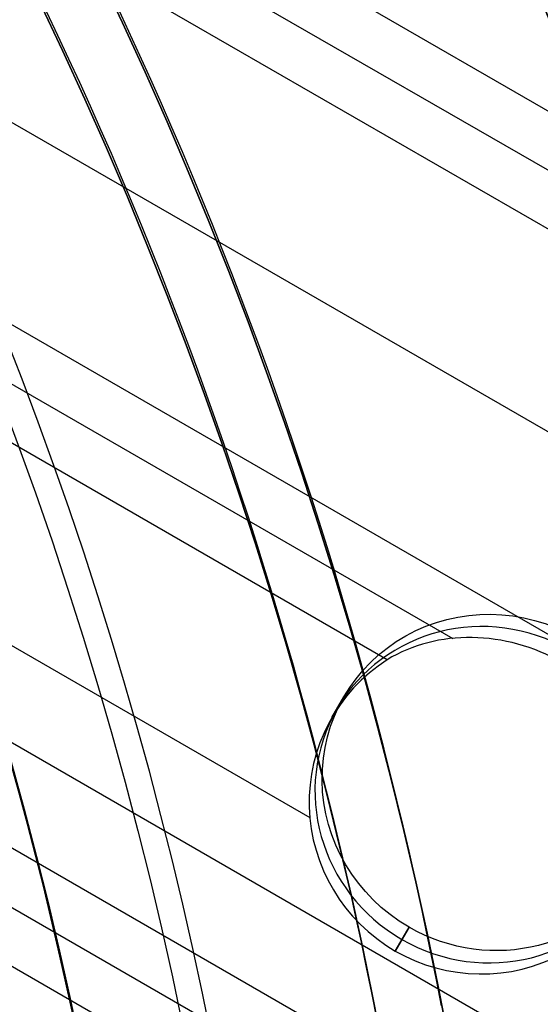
# Model space of a CAD drawing. Extents: x 12963 to 14406, y -2067 to -815.
# Tile 42 of 68: x 13741.47 to 13749.36, y -1602.39 to -1587.46. Entities that reach past the tile are written whole.
import ezdxf

# ---------------------------------------------------------------- set-up
doc = ezdxf.new("R2010")
doc.units = 0
doc.layers.get('0').update_dxf_attribs({"linetype": 'CONTINUOUS'})
doc.layers.add('COLOR', color=7, linetype='CONTINUOUS')

msp = doc.modelspace()

# ---------------------------------------------------------------- linework, layer by layer
for p, q in [((13738.31556998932, -1582.395930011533, 51.09465298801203), (14405.08743569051, -1967.356846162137, 51.09465298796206)), ((13737.92725936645, -1583.068503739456, 51.51759647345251), (14404.75762411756, -1968.063194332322, 51.51759647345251)), ((14404.36947396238, -1968.73586070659, 51.94053995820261), (13737.53894874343, -1583.741077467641, 51.94053995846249)), ((13736.20922983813, -1586.044218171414, 52.31087321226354), (14403.03975505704, -1971.039001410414, 52.31087321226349)), ((14401.71003615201, -1973.342142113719, 52.68120646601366), (13734.87951093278, -1588.347358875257, 52.68120646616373)), ((13734.49120031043, -1589.019932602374, 53.10414995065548), (13748.03366190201, -1596.838676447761, 53.10414995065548)), ((13747.03984480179, -1597.16166084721, 53.52709343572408), (13734.1028896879, -1589.692506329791, 53.52709343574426)), ((13734.43663193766, -1592.956046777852, 53.89742668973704), (13745.86764655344, -1599.555746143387, 53.89742668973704)), ((14398.96503989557, -1978.09661509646, 56.00127932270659), (13735.82782351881, -1595.234164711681, 56.00127932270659)), ((14398.27397709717, -1979.2935709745, 54.26775994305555), (13736.178005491, -1597.032283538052, 54.26775994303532)), ((13746.20231803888, -1598.03964977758, 53.69258844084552), (13746.38556186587, -1597.722262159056, 55.28002087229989)), ((13736.6696602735, -1598.212905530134, 54.69070342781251), (14397.88566647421, -1979.966144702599, 54.69070342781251)), ((14397.49735585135, -1980.638718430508, 55.11364691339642), (13737.12068684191, -1599.370070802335, 55.1136469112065)), ((13747.3705468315, -1601.216218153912, 55.86489361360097), (13747.16120044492, -1601.578816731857, 54.05133596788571)), ((13747.16120044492, -1601.578816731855, 54.05133596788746), (13747.3705468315, -1601.216218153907, 55.86489361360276)), ((13747.16120044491, -1601.578816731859, 54.05133596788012), (13747.37054683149, -1601.216218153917, 55.86489361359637))]:
    msp.add_line(p, q)
at = {"extrusion": (0.112475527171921, 0.194813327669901, 0.9743700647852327)}
msp.add_lwpolyline([(-12693.92521337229, -5351.365580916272), (-12694.43576296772, -5351.056612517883), (-12694.94430877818, -5350.742947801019), (-12695.45079038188, -5350.424605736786), (-12695.95514755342, -5350.101606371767), (-12696.45732028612, -5349.773970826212), (-12696.9572488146, -5349.441721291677), (-12697.45487363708, -5349.104881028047), (-12697.95013553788, -5348.763474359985), (-12698.44297560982, -5348.417526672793), (-12698.93333527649, -5348.067064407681), (-12699.42115631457, -5347.712115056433), (-12699.90638087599, -5347.352707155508), (-12700.38895150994, -5346.988870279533), (-12700.86881118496, -5346.620635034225), (-12701.34590331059, -5346.248033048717), (-12701.82017175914, -5345.871096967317), (-12702.29156088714, -5345.489860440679), (-12702.76001555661, -5345.104358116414), (-12703.22548115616, -5344.714625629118), (-12703.68790362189, -5344.320699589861), (-12704.14722945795, -5343.922617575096), (-12704.60340575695, -5343.52041811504), (-12705.05638022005, -5343.114140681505), (-12705.5061011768, -5342.703825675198), (-12705.95251760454, -5342.289514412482), (-12706.39557914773, -5341.871249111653), (-12706.83523613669, -5341.449072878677), (-12707.27143960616, -5341.023029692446), (-12707.70414131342, -5340.59316438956), (-12708.13329375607, -5340.159522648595), (-12708.55885018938, -5339.722150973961), (-12708.98076464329, -5339.281096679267), (-12709.39899193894, -5338.836407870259), (-12709.81348770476, -5338.388133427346), (-12710.22420839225, -5337.936322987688), (-12710.63111129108, -5337.481026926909), (-12711.03415454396, -5337.022296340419), (-12711.43329716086, -5336.560183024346), (-12711.82849903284, -5336.094739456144), (-12712.21972094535, -5335.626018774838), (-12712.60692459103, -5335.154074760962), (-12712.99007258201, -5334.678961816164), (-12713.36912846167, -5334.200734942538), (-12713.74405671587, -5333.719449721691), (-12714.11482278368, -5333.235162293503), (-12714.48139306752, -5332.747929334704), (-12714.84373494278, -5332.257808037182), (-12715.2018167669, -5331.764856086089), (-12715.55560788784, -5331.269131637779), (-12715.90507865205, -5330.770693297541), (-12716.25020041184, -5330.269600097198), (-12716.59094553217, -5329.765911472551), (-12716.9272873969, -5329.259687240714), (-12717.25920041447, -5328.75098757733), (-12717.58666002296, -5328.23987299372), (-12717.90964269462, -5327.726404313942), (-12718.22812593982, -5327.210642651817), (-12718.54208831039, -5326.692649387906), (-12718.85150940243, -5326.172486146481), (-12719.15636985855, -5325.650214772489), (-12719.45665136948, -5325.125897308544), (-12719.75233667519, -5324.59959597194), (-12720.04340956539, -5324.071373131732), (-12720.32985487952, -5323.541291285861), (-12720.61165850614, -5323.00941303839), (-12720.88880738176, -5322.475801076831), (-12721.16128948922, -5321.940518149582), (-12721.42909385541, -5321.403627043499), (-12721.69221054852, -5320.865190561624), (-12721.95063067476, -5320.325271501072), (-12722.20434637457, -5319.783932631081), (-12722.45335081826, -5319.241236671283), (-12722.69763820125, -5318.697246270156), (-12722.9372037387, -5318.152023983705), (-12723.17204365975, -5317.605632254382), (-12723.40215520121, -5317.058133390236), (-12723.62753660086, -5316.509589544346), (-12723.84818709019, -5315.960062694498), (-12724.06410688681, -5315.409614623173), (-12724.27529718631, -5314.858306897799), (-12724.48176015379, -5314.306200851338), (-12724.68349891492, -5313.753357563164), (-12724.8805175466, -5313.199837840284), (-12725.07282106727, -5312.645702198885), (-12725.26041542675, -5312.091010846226), (-12725.44330749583, -5311.535823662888), (-12725.62150505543, -5310.980200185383), (-12725.79501678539, -5310.424199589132), (-12725.96385225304, -5309.867880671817), (-12726.12802190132, -5309.311301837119), (-12726.28753703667, -5308.754521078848), (-12726.44240981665, -5308.197595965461), (-12726.59265323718, -5307.640583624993), (-12726.73828111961, -5307.083540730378), (-12726.87930809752, -5306.526523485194), (-12727.01574960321, -5305.969587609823), (-12727.14762185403, -5305.41278832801), (-12727.2749418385, -5304.856180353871), (-12727.39772730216, -5304.299817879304), (-12727.5159967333, -5303.74375456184), (-12727.6297693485, -5303.188043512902), (-12727.73906507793, -5302.632737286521), (-12727.84390455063, -5302.07788786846), (-12727.94430907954, -5301.523546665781), (-12728.04030064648, -5300.969764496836), (-12728.13190188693, -5300.416591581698), (-12728.21913607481, -5299.864077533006), (-12728.30202710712, -5299.312271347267), (-12728.38059948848, -5298.761221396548), (-12728.45487831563, -5298.210975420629), (-12728.52488926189, -5297.661580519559), (-12728.59065856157, -5297.113083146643), (-12728.65221299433, -5296.565529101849), (-12728.70957986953, -5296.018963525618), (-12728.76278701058, -5295.473430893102), (-12728.81186273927, -5294.9289750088), (-12728.85683586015, -5294.385639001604), (-12728.89773564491, -5293.843465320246), (-12728.93459181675, -5293.302495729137), (-12728.96743453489, -5292.762771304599), (-12728.99629437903, -5292.224332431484), (-12729.02120233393, -5291.687218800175), (-12729.04218977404, -5291.151469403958), (-12729.05928844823, -5290.617122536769), (-12729.07253046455, -5290.084215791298), (-12729.08194827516, -5289.552786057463), (-12729.0875746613, -5289.022869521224), (-12729.08944271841, -5288.494501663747), (-12729.08764350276, -5287.975960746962), (-12729.08222485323, -5287.455927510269), (-12729.07315547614, -5286.934435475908), (-12729.06040436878, -5286.411518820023), (-12729.04394083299, -5285.887212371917), (-12729.02373448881, -5285.36155161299), (-12728.99975528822, -5284.834572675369), (-12728.97197352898, -5284.306312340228), (-12728.94035986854, -5283.776808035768), (-12728.90488533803, -5283.246097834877), (-12728.8655213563, -5282.714220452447), (-12728.822239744, -5282.181215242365), (-12728.77501273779, -5281.647122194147), (-12728.72381300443, -5281.111981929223), (-12728.6686136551, -5280.575835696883), (-12728.60938825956, -5280.038725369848), (-12728.54611086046, -5279.500693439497), (-12728.47875598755, -5278.961783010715), (-12728.40729867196, -5278.422037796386), (-12728.33171446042, -5277.8815021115), (-12728.25197942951, -5277.340220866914), (-12728.16807019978, -5276.798239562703), (-12728.07996394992, -5276.255604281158), (-12727.98763843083, -5275.712361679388), (-12727.89107197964, -5275.168558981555), (-12727.79024353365, -5274.624243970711), (-12727.68513264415, -5274.079464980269), (-12727.57571949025, -5273.53427088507), (-12727.46198489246, -5272.988711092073), (-12727.34391032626, -5272.442835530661), (-12727.22147793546, -5271.896694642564), (-12727.09467054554, -5271.350339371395), (-12726.96347167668, -5270.803821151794), (-12726.82786555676, -5270.257191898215), (-12726.68783713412, -5269.710503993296), (-12726.54337209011, -5269.163810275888), (-12726.39445685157, -5268.617164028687), (-12726.24107860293, -5268.070618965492), (-12726.08322529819, -5267.524229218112), (-12725.92088567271, -5266.978049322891), (-12725.75404925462, -5266.432134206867), (-12725.58270637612, -5265.886539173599), (-12725.40684818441, -5265.341319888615), (-12725.22646665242, -5264.796532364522), (-12725.0415545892, -5264.252232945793), (-12724.85210565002, -5263.708478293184), (-12724.6581143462, -5263.165325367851), (-12724.45957605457, -5262.622831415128), (-12724.25648702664, -5262.081053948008), (-12724.04884439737, -5261.540050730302), (-12723.8366461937, -5260.999879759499), (-12723.61989134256, -5260.46059924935), (-12723.39857967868, -5259.922267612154), (-12723.17271195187, -5259.384943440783), (-12722.942289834, -5258.848685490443), (-12722.70731592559, -5258.313552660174), (-12722.46779376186, -5257.779603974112), (-12722.22372781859, -5257.246898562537), (-12721.97512351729, -5256.715495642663), (-12721.7219872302, -5256.185454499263), (-12721.46432628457, -5255.656834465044), (-12721.20214896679, -5255.129694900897), (-12720.9354645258, -5254.604095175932), (-12720.66428317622, -5254.080094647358), (-12720.38861610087, -5253.557752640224), (-12720.10847545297, -5253.037128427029), (-12719.82387435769, -5252.518281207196), (-12719.53482691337, -5252.001270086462), (-12719.24134819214, -5251.486154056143), (-12718.94345424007, -5250.972991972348), (-12718.64116207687, -5250.461842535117), (-12718.33448969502, -5249.952764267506), (-12718.02345605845, -5249.445815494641), (-12717.70808110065, -5248.94105432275), (-12717.38838572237, -5248.438538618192), (-12717.06439178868, -5247.938325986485), (-12716.73612212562, -5247.440473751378), (-12716.40360051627, -5246.945038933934), (-12716.0668516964, -5246.452078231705), (-12715.72590134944, -5245.96164799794), (-12715.38077610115, -5245.473804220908), (-12715.03150351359, -5244.988602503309), (-12714.67811207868, -5244.506098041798), (-12714.32063121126, -5244.026345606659), (-12713.95909124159, -5243.549399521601), (-12713.59352340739, -5243.075313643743), (-12713.22395984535, -5242.604141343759), (-12712.85043358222, -5242.135935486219), (-12712.4729785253, -5241.670748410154), (-12712.09162945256, -5241.208631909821), (-12711.70642200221, -5240.749637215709), (-12711.31739266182, -5240.293814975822), (-12710.92457875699, -5239.841215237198), (-12710.52801843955, -5239.391887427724), (-12710.12775067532, -5238.94588033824), (-12709.7238152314, -5238.503242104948), (-12709.31625266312, -5238.064020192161), (-12708.90510430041, -5237.628261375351), (-12708.49041223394, -5237.196011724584), (-12708.07221930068, -5236.767316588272), (-12707.65056906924, -5236.342220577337), (-12707.22550582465, -5235.920767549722), (-12706.79707455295, -5235.503000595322), (-12706.36532092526, -5235.088962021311), (-12705.93029128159, -5234.678693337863), (-12705.49203261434, -5234.27223524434), (-12705.05059255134, -5233.869627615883), (-12704.60601933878, -5233.47090949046), (-12704.15836182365, -5233.076119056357), (-12703.70766943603, -5232.685293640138), (-12703.253992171, -5232.298469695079), (-12702.79738057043, -5231.915682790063), (-12702.33788570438, -5231.53696759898), (-12701.87555915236, -5231.162357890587), (-12701.41045298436, -5230.791886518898), (-12700.94261974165, -5230.42558541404), (-12700.47211241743, -5230.063485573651), (-12699.99898443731, -5229.705617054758), (-12699.52328963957, -5229.352008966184), (-12699.04508225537, -5229.002689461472), (-12698.56441688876, -5228.657685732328), (-12698.08134849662, -5228.317024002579), (-12697.59593236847, -5227.980729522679), (-12697.10822410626, -5227.648826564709), (-12696.61827960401, -5227.321338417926), (-12696.12615502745, -5226.998287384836), (-12695.63190679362, -5226.679694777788), (-12695.13559155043, -5226.365580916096)], dxfattribs=at)
at = {"extrusion": (0.1124755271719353, 0.1948133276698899, 0.9743700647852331)}
msp.add_lwpolyline([(-12693.01435559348, -5226.365580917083), (-12693.53542520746, -5226.670372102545), (-12694.05454487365, -5226.980022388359), (-12694.57165131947, -5227.29451397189), (-12695.08668143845, -5227.613827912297), (-12695.59957231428, -5227.937944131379), (-12696.11026124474, -5228.266841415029), (-12696.61868576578, -5228.600497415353), (-12697.12478367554, -5228.938888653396), (-12697.62849305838, -5229.281990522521), (-12698.12975230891, -5229.629777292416), (-12698.62850015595, -5229.982222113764), (-12699.12467568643, -5230.339297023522), (-12699.61821836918, -5230.70097295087), (-12700.1090680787, -5231.067219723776), (-12700.5971651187, -5231.438006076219), (-12701.08245024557, -5231.813299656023), (-12701.56486469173, -5232.193067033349), (-12702.04435018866, -5232.577273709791), (-12702.52084898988, -5232.965884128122), (-12702.99430389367, -5233.358861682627), (-12703.4646582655, -5233.756168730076), (-12703.9318560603, -5234.157766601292), (-12704.39584184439, -5234.563615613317), (-12704.85656081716, -5234.973675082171), (-12705.31395883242, -5235.387903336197), (-12705.76798241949, -5235.806257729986), (-12706.21857880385, -5236.228694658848), (-12706.66569592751, -5236.655169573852), (-12707.10928246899, -5237.085636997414), (-12707.54928786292, -5237.520050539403), (-12707.98566231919, -5237.958362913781), (-12708.41835684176, -5238.400525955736), (-12708.84732324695, -5238.84649063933), (-12709.27251418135, -5239.296207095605), (-12709.69388313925, -5239.749624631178), (-12710.11138447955, -5240.206691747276), (-12710.52497344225, -5240.667356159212), (-12710.93460616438, -5241.131564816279), (-12711.34023969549, -5241.599263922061), (-12711.74183201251, -5242.070398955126), (-12712.13934203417, -5242.544914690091), (-12712.53272963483, -5243.022755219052), (-12712.92195565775, -5243.503863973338), (-12713.30698192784, -5243.988183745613), (-12713.68777126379, -5244.47565671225), (-12714.0642874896, -5244.966224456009), (-12714.43649544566, -5245.459827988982), (-12714.80436099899, -5245.956407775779), (-12715.16785105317, -5246.455903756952), (-12715.52693355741, -5246.95825537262), (-12715.88157751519, -5247.463401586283), (-12716.23175299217, -5247.971280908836), (-12716.57743112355, -5248.481831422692), (-12716.91858412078, -5248.994990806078), (-12717.25518527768, -5249.510696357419), (-12717.58720897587, -5250.02888501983), (-12717.91463068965, -5250.549493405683), (-12718.23742699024, -5251.072457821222), (-12718.55557554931, -5251.597714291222), (-12718.86905514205, -5252.125198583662), (-12719.17784564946, -5252.654846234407), (-12719.48192806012, -5253.186592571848), (-12719.78128447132, -5253.72037274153), (-12720.07589808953, -5254.256121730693), (-12720.36575323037, -5254.793774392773), (-12720.65083531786, -5255.333265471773), (-12720.93113088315, -5255.874529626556), (-12721.20662756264, -5256.417501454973), (-12721.47731409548, -5256.962115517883), (-12721.74318032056, -5257.508306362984), (-12722.00421717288, -5258.056008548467), (-12722.26041667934, -5258.605156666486), (-12722.51177195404, -5259.155685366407), (-12722.75827719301, -5259.70752937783), (-12722.99992766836, -5260.260623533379), (-12723.23671972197, -5260.814902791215), (-12723.46865075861, -5261.370302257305), (-12723.6957192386, -5261.926757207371), (-12723.91792466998, -5262.48420310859), (-12724.13526760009, -5263.042575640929), (-12724.34774960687, -5263.601810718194), (-12724.55537328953, -5264.161844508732), (-12724.75814225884, -5264.722613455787), (-12724.95606112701, -5265.284054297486), (-12725.14913549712, -5265.846104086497), (-12725.33737195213, -5266.408700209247), (-12725.52077804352, -5266.971780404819), (-12725.69936227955, -5267.535282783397), (-12725.87313411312, -5268.099145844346), (-12726.04210392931, -5268.663308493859), (-12726.20628303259, -5269.227710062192), (-12726.36568363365, -5269.792290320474), (-12726.52031883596, -5270.356989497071), (-12726.67020262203, -5270.921748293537), (-12726.81534983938, -5271.486507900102), (-12726.95577618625, -5272.05121001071), (-12727.09149819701, -5272.615796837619), (-12727.22253322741, -5273.180211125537), (-12727.34889943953, -5273.744396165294), (-12727.47061578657, -5274.308295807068), (-12727.58770199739, -5274.871854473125), (-12727.70017856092, -5275.43501717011), (-12727.80806671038, -5275.997729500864), (-12727.91138840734, -5276.559937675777), (-12728.01016632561, -5277.121588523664), (-12728.10442383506, -5277.682629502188), (-12728.1941849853, -5278.243008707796), (-12728.27947448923, -5278.802674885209), (-12728.36031770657, -5279.361577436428), (-12728.43674062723, -5279.919666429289), (-12728.50876985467, -5280.476892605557), (-12728.57643258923, -5281.03320738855), (-12728.63975661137, -5281.588562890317), (-12728.69877026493, -5282.142911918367), (-12728.75350244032, -5282.696207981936), (-12728.80398255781, -5283.248405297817), (-12728.85024055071, -5283.799458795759), (-12728.89230684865, -5284.349324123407), (-12728.9302123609, -5284.897957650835), (-12728.96398845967, -5285.445316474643), (-12728.9936669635, -5285.991358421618), (-12729.01928012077, -5286.536042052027), (-12729.04086059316, -5287.079326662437), (-12729.05844143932, -5287.621172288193), (-12729.07205609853, -5288.161539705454), (-12729.08173837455, -5288.700390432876), (-12729.08752241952, -5289.237686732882), (-12729.08944271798, -5289.773391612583), (-12729.08769105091, -5290.285034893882), (-12729.08241587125, -5290.798131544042), (-12729.07358711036, -5291.312649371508), (-12729.06117497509, -5291.828555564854), (-12729.04514996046, -5292.34581669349), (-12729.02548286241, -5292.864398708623), (-12729.0021447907, -5293.384266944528), (-12728.97510718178, -5293.905386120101), (-12728.94434181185, -5294.427720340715), (-12728.9098208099, -5294.951233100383), (-12728.87151667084, -5295.47588728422), (-12728.82940226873, -5296.001645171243), (-12728.78345086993, -5296.528468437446), (-12728.73363614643, -5297.05631815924), (-12728.67993218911, -5297.585154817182), (-12728.62231352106, -5298.114938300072), (-12728.56075511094, -5298.645627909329), (-12728.49523238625, -5299.177182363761), (-12728.42572124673, -5299.709559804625), (-12728.35219807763, -5300.242717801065), (-12728.27463976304, -5300.776613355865), (-12728.19302369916, -5301.311202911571), (-12728.10732780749, -5301.846442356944), (-12728.01753054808, -5302.382287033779), (-12727.92361093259, -5302.918691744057), (-12727.8255485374, -5303.455610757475), (-12727.72332351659, -5303.992997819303), (-12727.61691661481, -5304.530806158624), (-12727.50630918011, -5305.068988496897), (-12727.39148317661, -5305.607497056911), (-12727.27242119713, -5306.146283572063), (-12727.14910647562, -5306.685299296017), (-12727.02152289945, -5307.224495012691), (-12726.88965502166, -5307.763821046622), (-12726.7534880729, -5308.303227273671), (-12726.61300797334, -5308.842663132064), (-12726.46820134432, -5309.382077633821), (-12726.31905551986, -5309.921419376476), (-12726.16555855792, -5310.460636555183), (-12726.0076992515, -5310.999676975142), (-12725.8454671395, -5311.538488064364), (-12725.67885251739, -5312.077016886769), (-12725.50784644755, -5312.615210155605), (-12725.33244076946, -5313.153014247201), (-12725.15262810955, -5313.690375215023), (-12724.96840189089, -5314.227238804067), (-12724.77975634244, -5314.763550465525), (-12724.58668650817, -5315.299255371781), (-12724.38918825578, -5315.834298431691), (-12724.18725828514, -5316.368624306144), (-12723.98089413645, -5316.90217742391), (-12723.77009419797, -5317.434901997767), (-12723.55485771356, -5317.966742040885), (-12723.33518478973, -5318.497641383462), (-12723.11107640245, -5319.027543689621), (-12722.88253440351, -5319.556392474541), (-12722.64956152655, -5320.084131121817), (-12722.41216139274, -5320.610702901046), (-12722.170338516, -5321.136050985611), (-12721.92409830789, -5321.660118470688), (-12721.67344708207, -5322.182848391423), (-12721.41839205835, -5322.704183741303), (-12721.1589413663, -5323.224067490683), (-12720.89510404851, -5323.742442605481), (-12720.62689006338, -5324.25925206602), (-12720.35431028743, -5324.774438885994), (-12720.07737651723, -5325.28794613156), (-12719.79610147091, -5325.799716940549), (-12719.51049878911, -5326.309694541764), (-12719.22058303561, -5326.817822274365), (-12718.9263696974, -5327.324043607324), (-12718.62787518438, -5327.828302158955), (-12718.32511682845, -5328.330541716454), (-12718.01811288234, -5328.830706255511), (-12717.70688251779, -5329.328739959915), (-12717.39144582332, -5329.824587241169), (-12717.07182380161, -5330.318192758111), (-12716.74803836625, -5330.809501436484), (-12716.42011233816, -5331.298458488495), (-12716.08806944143, -5331.785009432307), (-12715.75193429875, -5332.269100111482), (-12715.41173242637, -5332.750676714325), (-12715.06749022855, -5333.229685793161), (-12714.71923499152, -5333.706074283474), (-12714.36699487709, -5334.179789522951), (-12714.01079891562, -5334.650779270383), (-12713.6506769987, -5335.118991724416), (-12713.28665987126, -5335.584375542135), (-12712.91877912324, -5336.046879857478), (-12712.54706718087, -5336.506454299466), (-12712.17155729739, -5336.963049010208), (-12711.79228354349, -5337.416614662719), (-12711.40928079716, -5337.867102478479), (-12711.0225847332, -5338.314464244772), (-12710.63223181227, -5338.758652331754), (-12710.23825926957, -5339.199619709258), (-12709.84070510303, -5339.637319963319), (-12709.43960806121, -5340.071707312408), (-12709.03500763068, -5340.502736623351), (-12708.62694402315, -5340.930363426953), (-12708.21545816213, -5341.354543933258), (-12707.80059166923, -5341.775235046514), (-12707.38238685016, -5342.192394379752), (-12706.96088668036, -5342.605980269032), (-12706.53613479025, -5343.015951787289), (-12706.10817545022, -5343.422268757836), (-12705.67705355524, -5343.824891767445), (-12705.24281460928, -5344.223782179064), (-12704.80550470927, -5344.618902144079), (-12704.3651705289, -5345.010214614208), (-12703.92185930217, -5345.397683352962), (-12703.47561880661, -5345.781272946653), (-12703.02649734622, -5346.160948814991), (-12702.57454373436, -5346.536677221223), (-12702.1198072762, -5346.908425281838), (-12701.66233775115, -5347.276160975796), (-12701.20218539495, -5347.639853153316), (-12700.7394008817, -5347.999471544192), (-12700.27403530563, -5348.354986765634), (-12699.80614016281, -5348.706370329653), (-12699.33576733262, -5349.053594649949), (-12698.8629690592, -5349.396633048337), (-12698.38779793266, -5349.735459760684), (-12697.91030687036, -5350.070049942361), (-12697.43054909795, -5350.400379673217), (-12696.94857813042, -5350.726425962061), (-12696.46444775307, -5351.048166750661), (-12695.97821200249, -5351.365580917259)], dxfattribs=at)
at = {"extrusion": (0.1124755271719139, 0.1948133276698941, 0.9743700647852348)}
msp.add_lwpolyline([(-12699.37540150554, -5226.365580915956), (-12699.85081632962, -5226.700698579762), (-12700.32397979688, -5227.039889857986), (-12700.79484275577, -5227.383131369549), (-12701.26335635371, -5227.730398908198), (-12701.72947205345, -5228.081667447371), (-12702.1931416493, -5228.436911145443), (-12702.65431728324, -5228.796103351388), (-12703.11295146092, -5229.159216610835), (-12703.56899706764, -5229.526222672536), (-12704.02240738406, -5229.897092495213), (-12704.47313610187, -5230.271796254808), (-12704.92113733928, -5230.65030335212), (-12705.36636565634, -5231.032582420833), (-12705.80877607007, -5231.418601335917), (-12706.24832406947, -5231.808327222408), (-12706.68496563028, -5232.20172646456), (-12707.11865722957, -5232.59876471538), (-12707.54935586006, -5232.999406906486), (-12707.97701904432, -5233.403617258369), (-12708.40160484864, -5233.811359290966), (-12708.8230718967, -5234.222595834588), (-12709.241379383, -5234.637289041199), (-12709.65648708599, -5235.055400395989), (-12710.06835538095, -5235.476890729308), (-12710.47694525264, -5235.901720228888), (-12710.88221830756, -5236.329848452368), (-12711.28413678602, -5236.761234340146), (-12711.68266357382, -5237.195836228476), (-12712.07776221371, -5237.633611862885), (-12712.46939691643, -5238.074518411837), (-12712.85753257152, -5238.51851248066), (-12713.24213475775, -5238.965550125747), (-12713.62316975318, -5239.415586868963), (-12714.00060454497, -5239.868577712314), (-12714.37440683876, -5240.324477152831), (-12714.7445450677, -5240.783239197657), (-12715.11098840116, -5241.244817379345), (-12715.47370675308, -5241.70916477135), (-12715.83267078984, -5242.176234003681), (-12716.18785193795, -5242.645977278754), (-12716.53922239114, -5243.118346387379), (-12716.88675511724, -5243.593292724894), (-12717.23042386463, -5244.070767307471), (-12717.57020316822, -5244.550720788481), (-12717.90606835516, -5245.033103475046), (-12718.23799555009, -5245.517865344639), (-12718.56596167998, -5246.004956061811), (-12718.88994447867, -5246.494324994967), (-12719.20992249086, -5246.985921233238), (-12719.52587507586, -5247.479693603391), (-12719.83778241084, -5247.975590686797), (-12720.14562549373, -5248.473560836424), (-12720.44938614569, -5248.973552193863), (-12720.74904701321, -5249.475512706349), (-12721.04459156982, -5249.979390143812), (-12721.33600411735, -5250.485132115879), (-12721.62326978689, -5250.992686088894), (-12721.90637453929, -5251.501999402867), (-12722.18530516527, -5252.013019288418), (-12722.46004928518, -5252.525692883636), (-12722.73059534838, -5253.039967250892), (-12722.99693263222, -5253.555789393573), (-12723.25905124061, -5254.073106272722), (-12723.51694210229, -5254.591864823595), (-12723.77059696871, -5255.112011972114), (-12724.02000841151, -5255.633494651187), (-12724.26516981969, -5256.156259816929), (-12724.50607539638, -5256.680254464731), (-12724.74272015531, -5257.205425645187), (-12724.97509991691, -5257.731720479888), (-12725.20321130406, -5258.25908617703), (-12725.42705173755, -5258.787470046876), (-12725.64661943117, -5259.31681951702), (-12725.86191338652, -5259.847082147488), (-12726.07293338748, -5260.378205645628), (-12726.27967999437, -5260.910137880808), (-12726.48215453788, -5261.442826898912), (-12726.68035911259, -5261.976220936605), (-12726.87429657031, -5262.510268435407), (-12727.0639705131, -5263.044918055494), (-12727.24938528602, -5263.580118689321), (-12727.4305459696, -5264.115819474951), (-12727.60745837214, -5264.651969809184), (-12727.78012902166, -5265.188519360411), (-12727.94856515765, -5265.725418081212), (-12728.11277472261, -5266.262616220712), (-12728.27276635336, -5266.800064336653), (-12728.42854937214, -5267.337713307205), (-12728.58013377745, -5267.875514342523), (-12728.7275302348, -5268.413418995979), (-12728.87075006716, -5268.95137917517), (-12729.00980524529, -5269.489347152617), (-12729.14470837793, -5270.027275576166), (-12729.2754727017, -5270.565117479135), (-12729.40211207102, -5271.102826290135), (-12729.52464094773, -5271.64035584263), (-12729.64307439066, -5272.17766038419), (-12729.75742804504, -5272.714694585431), (-12729.86771813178, -5273.251413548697), (-12729.97396143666, -5273.787772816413), (-12730.07617529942, -5274.323728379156), (-12730.17437760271, -5274.859236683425), (-12730.26858676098, -5275.394254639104), (-12730.3588217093, -5275.928739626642), (-12730.44510189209, -5276.462649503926), (-12730.52744725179, -5276.995942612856), (-12730.60587821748, -5277.528577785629), (-12730.68041569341, -5278.06051435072), (-12730.75108104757, -5278.591712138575), (-12730.81789610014, -5279.122131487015), (-12730.88088311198, -5279.651733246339), (-12730.94006477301, -5280.180478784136), (-12730.99546419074, -5280.708329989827), (-12731.04710487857, -5281.235249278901), (-12731.09501074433, -5281.761199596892), (-12731.13920607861, -5282.286144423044), (-12731.17971554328, -5282.810047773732), (-12731.21656415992, -5283.332874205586), (-12731.24977729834, -5283.854588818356), (-12731.27938066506, -5284.375157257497), (-12731.30540029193, -5284.894545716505), (-12731.32786252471, -5285.412720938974), (-12731.34679401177, -5285.929650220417), (-12731.36222169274, -5286.445301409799), (-12731.37417278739, -5286.959642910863), (-12731.38267478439, -5287.472643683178), (-12731.38775543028, -5287.984273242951), (-12731.38944271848, -5288.49450166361), (-12731.3876952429, -5289.013750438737), (-12731.38243302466, -5289.534449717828), (-12731.37362656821, -5290.056567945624), (-12731.3612466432, -5290.580072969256), (-12731.34526429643, -5291.104932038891), (-12731.32565086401, -5291.63111180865), (-12731.30237798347, -5292.158578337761), (-12731.2754176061, -5292.68729709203), (-12731.24474200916, -5293.217232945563), (-12731.21032380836, -5293.748350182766), (-12731.17213597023, -5294.280612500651), (-12731.13015182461, -5294.81398301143), (-12731.08434507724, -5295.348424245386), (-12731.03468982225, -5295.883898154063), (-12730.98116055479, -5296.420366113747), (-12730.92373218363, -5296.957788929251), (-12730.86238004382, -5297.496126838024), (-12730.79707990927, -5298.03533951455), (-12730.72780800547, -5298.575386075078), (-12730.65454102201, -5299.116225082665), (-12730.57725612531, -5299.65781455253), (-12730.49593097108, -5300.200111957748), (-12730.41054371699, -5300.743074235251), (-12730.32107303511, -5301.286657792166), (-12730.22749812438, -5301.830818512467), (-12730.12979872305, -5302.375511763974), (-12730.02795512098, -5302.920692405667), (-12729.9219481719, -5303.46631479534), (-12729.81175930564, -5304.012332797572), (-12729.69737054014, -5304.558699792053), (-12729.57876449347, -5305.10536868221), (-12729.45592439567, -5305.652291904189), (-12729.32883410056, -5306.199421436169), (-12729.19747809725, -5306.746708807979), (-12729.06184152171, -5307.294105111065), (-12728.92191016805, -5307.841561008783), (-12728.77767049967, -5308.389026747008), (-12728.62910966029, -5308.93645216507), (-12728.47621548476, -5309.483786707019), (-12728.31897650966, -5310.030979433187), (-12728.15738198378, -5310.577979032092), (-12727.99142187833, -5311.124733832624), (-12727.82108689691, -5311.671191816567), (-12727.64636848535, -5312.217300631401), (-12727.46725884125, -5312.763007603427), (-12727.28375092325, -5313.308259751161), (-12727.09583846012, -5313.853003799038), (-12726.90351595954, -5314.397186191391), (-12726.70677871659, -5314.940753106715), (-12726.50562282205, -5315.483650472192), (-12726.30004517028, -5316.025823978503), (-12726.09004346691, -5316.567219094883), (-12725.87561623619, -5317.107781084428), (-12725.65676282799, -5317.647455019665), (-12725.43348342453, -5318.186185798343), (-12725.20577904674, -5318.72391815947), (-12724.97365156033, -5319.260596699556), (-12724.73710368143, -5319.796165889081), (-12724.49613898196, -5320.330570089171), (-12724.25076189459, -5320.863753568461), (-12724.0009777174, -5321.395660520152), (-12723.74679261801, -5321.926235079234), (-12723.48821363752, -5322.455421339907), (-12723.22524869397, -5322.983163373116), (-12722.95790658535, -5323.509405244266), (-12722.68619699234, -5324.034091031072), (-12722.41013048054, -5324.557164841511), (-12722.12971850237, -5325.078570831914), (-12721.84497339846, -5325.598253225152), (-12721.55590839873, -5326.116156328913), (-12721.26253762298, -5326.632224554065), (-12720.96487608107, -5327.146402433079), (-12720.66293967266, -5327.658634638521), (-12720.35674518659, -5328.168866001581), (-12720.04631029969, -5328.677041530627), (-12719.73165357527, -5329.183106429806), (-12719.41279446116, -5329.687006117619), (-12719.08975328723, -5330.188686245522), (-12718.76255126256, -5330.688092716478), (-12718.4312104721, -5331.185171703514), (-12718.09575387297, -5331.679869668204), (-12717.75620529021, -5332.172133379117), (-12717.41258941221, -5332.661909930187), (-12717.06493178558, -5333.149146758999), (-12716.71325880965, -5333.633791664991), (-12716.35759773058, -5334.115792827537), (-12715.99797663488, -5334.595098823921), (-12715.63442444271, -5335.071658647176), (-12715.26697090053, -5335.545421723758), (-12714.89564657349, -5336.016337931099), (-12714.52048283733, -5336.484357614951), (-12714.14151186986, -5336.94943160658), (-12713.75876664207, -5337.411511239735), (-12713.37228090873, -5337.870548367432), (-12712.98208919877, -5338.326495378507), (-12712.58822680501, -5338.779305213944), (-12712.19072977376, -5339.228931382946), (-12711.78963489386, -5339.675327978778), (-12711.38497968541, -5340.118449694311), (-12710.97680238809, -5340.558251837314), (-12710.56514194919, -5340.994690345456), (-12710.15003801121, -5341.427721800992), (-12709.73153089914, -5341.857303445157), (-12709.30966160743, -5342.283393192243), (-12708.88447178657, -5342.705949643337), (-12708.45600372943, -5343.12493209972), (-12708.02430035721, -5343.54030057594), (-12707.58940520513, -5343.952015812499), (-12707.15136240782, -5344.360039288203), (-12706.71021668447, -5344.764333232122), (-12706.26601332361, -5345.164860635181), (-12705.81879816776, -5345.561585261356), (-12705.36861759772, -5345.954471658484), (-12704.91551851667, -5346.343485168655), (-12704.45954833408, -5346.728591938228), (-12704.00075494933, -5347.109758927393), (-12703.53918673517, -5347.486953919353), (-12703.07489252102, -5347.860145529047), (-12702.607921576, -5348.229303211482), (-12702.1383235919, -5348.594397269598), (-12701.66614866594, -5348.955398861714), (-12701.19144728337, -5349.312280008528), (-12700.71427029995, -5349.665013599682), (-12700.2346689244, -5350.013573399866), (-12699.75269470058, -5350.357934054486), (-12699.26839948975, -5350.698071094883), (-12698.78183545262, -5351.033960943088), (-12698.2930550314, -5351.365580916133)], dxfattribs=at)
at = {"extrusion": (0.1124755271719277, 0.1948133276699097, 0.9743700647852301)}
msp.add_lwpolyline([(-12700.13301897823, -5351.365580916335), (-12700.598949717, -5351.028257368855), (-12701.06260912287, -5350.686997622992), (-12701.52395032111, -5350.341825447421), (-12701.98292674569, -5349.992765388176), (-12702.43949215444, -5349.639842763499), (-12702.89360064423, -5349.283083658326), (-12703.34520666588, -5348.922514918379), (-12703.7942650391, -5348.558164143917), (-12704.24073096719, -5348.190059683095), (-12704.68456005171, -5347.818230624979), (-12705.1257083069, -5347.442706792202), (-12705.56413217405, -5347.063518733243), (-12705.9997885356, -5346.680697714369), (-12706.43263472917, -5346.294275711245), (-12706.86262856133, -5345.904285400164), (-12707.28972832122, -5345.510760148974), (-12707.71389279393, -5345.113734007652), (-12708.13508127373, -5344.713241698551), (-12708.553253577, -5344.309318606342), (-12708.96837005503, -5343.902000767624), (-12709.38039160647, -5343.491324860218), (-12709.78927968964, -5343.077328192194), (-12710.19499633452, -5342.660048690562), (-12710.59750415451, -5342.239524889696), (-12710.99676635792, -5341.815795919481), (-12711.39274675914, -5341.388901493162), (-12711.78540978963, -5340.958881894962), (-12712.1747205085, -5340.525777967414), (-12712.56064461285, -5340.08963109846), (-12712.94314844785, -5339.650483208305), (-12713.32219901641, -5339.208376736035), (-12713.69776398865, -5338.763354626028), (-12714.06981171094, -5338.31546031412), (-12714.43831121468, -5337.864737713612), (-12714.80323222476, -5337.411231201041), (-12715.16454516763, -5336.954985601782), (-12715.52222117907, -5336.496046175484), (-12715.87623211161, -5336.034458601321), (-12716.22655054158, -5335.570268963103), (-12716.57314977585, -5335.103523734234), (-12716.91600385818, -5334.634269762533), (-12717.25508757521, -5334.162554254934), (-12717.59037646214, -5333.688424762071), (-12717.92184680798, -5333.211929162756), (-12718.24947566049, -5332.733115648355), (-12718.57324083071, -5332.252032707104), (-12718.89312089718, -5331.768729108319), (-12719.20909520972, -5331.283253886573), (-12719.52114389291, -5330.795656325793), (-12719.82924784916, -5330.30598594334), (-12720.13338876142, -5329.814292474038), (-12720.43354909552, -5329.320625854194), (-12720.72971210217, -5328.825036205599), (-12721.02186181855, -5328.32757381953), (-12721.30998306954, -5327.828289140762), (-12721.59406146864, -5327.327232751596), (-12721.87408341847, -5326.824455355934), (-12722.15003611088, -5326.320007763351), (-12722.42190752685, -5325.813940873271), (-12722.68968643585, -5325.30630565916), (-12722.95336239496, -5324.797153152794), (-12723.21292574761, -5324.286534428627), (-12723.46836762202, -5323.774500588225), (-12723.71967992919, -5323.261102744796), (-12723.96685536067, -5322.746392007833), (-12724.20988738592, -5322.230419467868), (-12724.44877024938, -5321.713236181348), (-12724.68349896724, -5321.194893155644), (-12724.91406932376, -5320.675441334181), (-12725.14047786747, -5320.154931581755), (-12725.36272190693, -5319.633414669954), (-12725.58079950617, -5319.110941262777), (-12725.79470947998, -5318.587561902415), (-12726.00445138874, -5318.063326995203), (-12726.21002553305, -5317.538286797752), (-12726.41143294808, -5317.012491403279), (-12726.60867539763, -5316.485990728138), (-12726.80175536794, -5315.958834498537), (-12726.9906760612, -5315.431072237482), (-12727.17544138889, -5314.902753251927), (-12727.35605596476, -5314.373926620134), (-12727.53252509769, -5313.844641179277), (-12727.70485478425, -5313.314945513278), (-12727.87305170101, -5312.784887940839), (-12728.03712319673, -5312.254516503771), (-12728.19707728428, -5311.723878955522), (-12728.35292263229, -5311.193022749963), (-12728.50466855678, -5310.661995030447), (-12728.65232501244, -5310.130842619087), (-12728.79590258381, -5309.599612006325), (-12728.93541247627, -5309.068349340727), (-12729.07086650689, -5308.537100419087), (-12729.20227709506, -5308.005910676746), (-12729.32965725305, -5307.474825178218), (-12729.45302057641, -5306.943888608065), (-12729.57238123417, -5306.413145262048), (-12729.68775395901, -5305.882639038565), (-12729.79915403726, -5305.352413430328), (-12729.9065972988, -5304.82251151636), (-12730.01010010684, -5304.292975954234), (-12730.10967934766, -5303.763848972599), (-12730.2053524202, -5303.235172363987), (-12730.2971372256, -5302.70698747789), (-12730.38505215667, -5302.179335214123), (-12730.46911608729, -5301.652256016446), (-12730.54934836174, -5301.125789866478), (-12730.62576878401, -5300.599976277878), (-12730.69839760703, -5300.0748542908), (-12730.76725552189, -5299.550462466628), (-12730.83236364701, -5299.026838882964), (-12730.8937435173, -5298.504021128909), (-12730.9514170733, -5297.982046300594), (-12731.00540665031, -5297.460950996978), (-12731.05573496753, -5296.940771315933), (-12731.10242511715, -5296.421542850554), (-12731.14550055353, -5295.903300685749), (-12731.18498508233, -5295.3860793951), (-12731.22090284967, -5294.869913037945), (-12731.25327833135, -5294.35483515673), (-12731.28213632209, -5293.840878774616), (-12731.30750192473, -5293.328076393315), (-12731.32940053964, -5292.816459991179), (-12731.347857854, -5292.306061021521), (-12731.36289983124, -5291.796910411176), (-12731.37455270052, -5291.289038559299), (-12731.38284294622, -5290.782475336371), (-12731.38779729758, -5290.277250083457), (-12731.38944271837, -5289.773391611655), (-12731.38764992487, -5289.247453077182), (-12731.38225098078, -5288.720026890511), (-12731.37321524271, -5288.191145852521), (-12731.36051234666, -5287.660843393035), (-12731.34411222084, -5287.129153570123), (-12731.32398509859, -5286.596111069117), (-12731.30010153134, -5286.061751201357), (-12731.27243240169, -5285.526109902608), (-12731.24094893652, -5284.989223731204), (-12731.20562272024, -5284.451129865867), (-12731.16642570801, -5283.911866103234), (-12731.12333023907, -5283.371470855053), (-12731.07630905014, -5282.829983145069), (-12731.02533528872, -5282.287442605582), (-12730.97038252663, -5281.743889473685), (-12730.91142477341, -5281.199364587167), (-12730.84843648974, -5280.653909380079), (-12730.78139260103, -5280.107565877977), (-12730.71026851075, -5279.560376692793), (-12730.635040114, -5279.012385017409), (-12730.55568381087, -5278.463634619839), (-12730.4721765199, -5277.914169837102), (-12730.38449569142, -5277.364035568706), (-12730.2926193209, -5276.81327726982), (-12730.19652596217, -5276.261940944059), (-12730.09619474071, -5275.710073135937), (-12729.99160536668, -5275.157720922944), (-12729.882738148, -5274.60493190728), (-12729.76957400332, -5274.051754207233), (-12729.65209447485, -5273.498236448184), (-12729.53028174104, -5272.944427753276), (-12729.40411862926, -5272.3903777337), (-12729.27358862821, -5271.836136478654), (-12729.13867590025, -5271.281754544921), (-12728.9993652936, -5270.727282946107), (-12728.85564235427, -5270.172773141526), (-12728.70749333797, -5269.618277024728), (-12728.55490522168, -5269.063846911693), (-12728.39786571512, -5268.50953552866), (-12728.23636327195, -5267.955395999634), (-12728.07038710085, -5267.401481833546), (-12727.89992717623, -5266.847846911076), (-12727.72497424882, -5266.294545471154), (-12727.54551985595, -5265.741632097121), (-12727.36155633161, -5265.189161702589), (-12727.17307681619, -5264.637189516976), (-12726.98007526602, -5264.085771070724), (-12726.78254646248, -5263.534962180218), (-12726.58048602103, -5262.984818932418), (-12726.37389039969, -5262.435397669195), (-12726.16275690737, -5261.886754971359), (-12725.94708371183, -5261.338947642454), (-12725.72686984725, -5260.792032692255), (-12725.50211522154, -5260.246067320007), (-12725.27282062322, -5259.701108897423), (-12725.03898772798, -5259.157214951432), (-12724.80061910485, -5258.61444314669), (-12724.55771822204, -5258.072851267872), (-12724.31028945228, -5257.53249720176), (-12724.05833807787, -5256.993438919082), (-12723.80187029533, -5256.455734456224), (-12723.54089321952, -5255.919441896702), (-12723.27541488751, -5255.384619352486), (-12723.00544426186, -5254.851324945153), (-12722.73099123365, -5254.319616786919), (-12722.45206662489, -5253.789552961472), (-12722.16868219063, -5253.261191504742), (-12721.88085062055, -5252.734590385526), (-12721.58858554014, -5252.209807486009), (-12721.29190151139, -5251.686900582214), (-12720.99081403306, -5251.165927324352), (-12720.68533954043, -5250.64694521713), (-12720.37549540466, -5250.130011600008), (-12720.06129993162, -5249.615183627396), (-12719.74277236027, -5249.102518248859), (-12719.41993286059, -5248.592072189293), (-12719.09280253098, -5248.083901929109), (-12718.76140339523, -5247.578063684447), (-12718.42575839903, -5247.074613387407), (-12718.08589140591, -5246.573606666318), (-12717.74182719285, -5246.075098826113), (-12717.39359144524, -5245.579144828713), (-12717.04121075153, -5245.085799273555), (-12716.68471259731, -5244.595116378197), (-12716.32412535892, -5244.10714995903), (-12715.95947829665, -5243.621953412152), (-12715.59080154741, -5243.139579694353), (-12715.21812611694, -5242.660081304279), (-12714.84148387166, -5242.183510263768), (-12714.4609075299, -5241.709918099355), (-12714.07643065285, -5241.239355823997), (-12713.68808763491, -5240.771873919), (-12713.29591369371, -5240.307522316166), (-12712.89994485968, -5239.846350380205), (-12712.50021796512, -5239.388406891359), (-12712.09677063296, -5238.933740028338), (-12711.68964126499, -5238.482397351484), (-12711.27886902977, -5238.034425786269), (-12710.86449385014, -5237.589871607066), (-12710.44655639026, -5237.148780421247), (-12710.02509804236, -5236.711197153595), (-12709.60016091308, -5236.277166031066), (-12709.17178780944, -5235.846730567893), (-12708.74002222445, -5235.419933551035), (-12708.30490832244, -5234.996817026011), (-12707.86649092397, -5234.577422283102), (-12707.42481549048, -5234.161789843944), (-12706.97992810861, -5233.749959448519), (-12706.53187547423, -5233.341970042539), (-12706.08070487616, -5232.937859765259), (-12705.62646417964, -5232.537665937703), (-12705.16920180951, -5232.141425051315), (-12704.70896673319, -5231.749172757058), (-12704.24580844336, -5231.360943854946), (-12703.77977694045, -5230.976772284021), (-12703.31092271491, -5230.596691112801), (-12702.83929672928, -5230.220732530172), (-12702.36495040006, -5229.848927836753), (-12701.88793557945, -5229.481307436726), (-12701.40830453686, -5229.117900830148), (-12700.92610994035, -5228.758736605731), (-12700.44140483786, -5228.403842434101), (-12699.95424263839, -5228.053245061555), (-12699.46467709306, -5227.706970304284), (-12698.97276227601, -5227.365043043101), (-12698.47855256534, -5227.027487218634), (-12697.98210262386, -5226.694325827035), (-12697.48346737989, -5226.365580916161)], dxfattribs=at)
for points in [[(13746.88086502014, -1602.598494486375), (13746.80599930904, -1602.213127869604), (13746.72877785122, -1601.828233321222), (13746.64920088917, -1601.443825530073), (13746.56726866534, -1601.059919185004), (13746.48298142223, -1600.676528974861), (13746.3963394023, -1600.293669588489), (13746.30734284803, -1599.911355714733), (13746.2159920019, -1599.529602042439), (13746.12228710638, -1599.148423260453), (13746.02622840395, -1598.767834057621), (13745.92781613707, -1598.387849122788), (13745.82705054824, -1598.008483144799), (13745.72393187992, -1597.629750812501), (13745.61846037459, -1597.251666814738), (13745.51063627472, -1596.874245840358), (13745.40045982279, -1596.497502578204), (13745.28793126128, -1596.121451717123), (13745.17305083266, -1595.746107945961), (13745.05581877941, -1595.371485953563), (13744.936235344, -1594.997600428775), (13744.8143007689, -1594.624466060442), (13744.6900152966, -1594.252097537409), (13744.56337916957, -1593.880509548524), (13744.43439263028, -1593.50971678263), (13744.30305592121, -1593.139733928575), (13744.16936928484, -1592.770575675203), (13744.03333296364, -1592.40225671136), (13743.89494720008, -1592.034791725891), (13743.75421223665, -1591.668195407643), (13743.61112831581, -1591.302482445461), (13743.46569568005, -1590.937667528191), (13743.31791457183, -1590.573765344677), (13743.16778523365, -1590.210790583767), (13743.01530790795, -1589.848757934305), (13742.86048283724, -1589.487682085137), (13742.70331026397, -1589.127577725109), (13742.54379043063, -1588.768459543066), (13742.38192357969, -1588.410342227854), (13742.21770995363, -1588.053240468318), (13742.05114979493, -1587.697168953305), (13741.88224334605, -1587.342142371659)], [(13747.8626374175, -1602.40739956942), (13747.78660192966, -1602.016011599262), (13747.70817388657, -1601.625103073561), (13747.62735353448, -1601.234688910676), (13747.54414111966, -1600.844784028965), (13747.45853688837, -1600.455403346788), (13747.37054108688, -1600.066561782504), (13747.28015396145, -1599.678274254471), (13747.18737575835, -1599.290555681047), (13747.09220672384, -1598.903420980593), (13746.99464710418, -1598.516885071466), (13746.89469714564, -1598.130962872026), (13746.79235709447, -1597.745669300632), (13746.68762719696, -1597.361019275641), (13746.58050769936, -1596.977027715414), (13746.47099884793, -1596.593709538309), (13746.35910088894, -1596.211079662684), (13746.24481406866, -1595.829153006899), (13746.12813863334, -1595.447944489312), (13746.00907482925, -1595.067469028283), (13745.88762290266, -1594.687741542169), (13745.76378309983, -1594.308776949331), (13745.63755566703, -1593.930590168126), (13745.50894085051, -1593.553196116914), (13745.37793889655, -1593.176609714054), (13745.2445500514, -1592.800845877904), (13745.10877456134, -1592.425919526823), (13744.97061267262, -1592.05184557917), (13744.83006463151, -1591.678638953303), (13744.68713068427, -1591.306314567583), (13744.54181107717, -1590.934887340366), (13744.39410605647, -1590.564372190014), (13744.24401586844, -1590.194784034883), (13744.09154075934, -1589.826137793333), (13743.93668097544, -1589.458448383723), (13743.77943676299, -1589.091730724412), (13743.61980836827, -1588.725999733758), (13743.45779603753, -1588.361270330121), (13743.29340001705, -1587.997557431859), (13743.12662055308, -1587.634875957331), (13742.95745789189, -1587.273240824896)]]:
    msp.add_lwpolyline(points)
for centre, radius, start, end in [((13684.04743158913, -1614.828569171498, 89.37470231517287), 73.2424557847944, 29.99999999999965, 209.9999999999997), ((13684.04743163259, -1614.828569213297, 88.63012703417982), 71.44457953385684, 30.00000004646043, 209.9999999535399), ((13684.04743158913, -1614.828569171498, 89.05580518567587), 71.21139006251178, 29.99999999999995, 210.0000000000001), ((13684.04743158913, -1614.828569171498, 89.37470231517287), 73.24245578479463, 209.9999999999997, 29.99999999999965), ((13684.04743158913, -1614.828569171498, 68.68735261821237), 73.24245578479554, 331.1712667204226, 30.0000000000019), ((13684.04743157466, -1614.828569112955, 88.63012703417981), 71.44457953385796, 210.0000000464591, 29.99999995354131), ((13684.04743158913, -1614.828569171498, 89.05580518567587), 71.21139006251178, 210.0000000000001, 29.99999999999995), ((13684.04743158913, -1614.828569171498, 67.93735261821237), 70.94245578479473, 333.8364589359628, 30.00000000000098), ((13684.04743158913, -1614.828569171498, 245.6831232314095), 64.99999999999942, 209.9999999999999, 29.99999999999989), ((13684.04743158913, -1614.828569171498, 245.6831232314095), 63.99999999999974, 210.0000000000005, 30.00000000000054), ((13684.04743158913, -1614.828569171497, 211.3914713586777), 58.01326896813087, 210.0000000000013, 29.99999999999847)]:
    msp.add_arc(centre, radius, start, end)
at = {"extrusion": (0, 0, -1)}
for centre, radius, start, end in [((-13684.04743158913, -1614.828569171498, -89.37470231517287), 70.9424557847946, 330.0000000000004, 150.0000000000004), ((-13684.04743158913, -1614.828569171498, -46.50000292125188), 70.9424557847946, 330.0000000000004, 150.0000000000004), ((-13684.04743158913, -1614.828569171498, -89.37470231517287), 70.94245578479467, 150.0000000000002, 330.0000000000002), ((-13684.04743158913, -1614.828569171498, -46.50000292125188), 70.94245578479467, 150.0000000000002, 330.0000000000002), ((-13684.04743158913, -1614.828569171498, -259.6250029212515), 65.00000000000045, 149.9999999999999, 329.9999999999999), ((-13684.04743158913, -1614.828569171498, -259.6250029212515), 64, 150.0000000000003, 330.0000000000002)]:
    msp.add_arc(centre, radius, start, end, dxfattribs=at)
at = {"extrusion": (0.1124755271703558, 0.1948133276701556, 0.9743700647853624)}
msp.add_arc((-12706.18023790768, -5336.393251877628, 1287.779424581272), 2.600000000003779, 269.9999999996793, 89.99999999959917, dxfattribs=at)
at = {"extrusion": (-0.1124755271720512, -0.1948133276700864, -0.9743700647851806)}
for centre, start, end in [((12706.18023787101, -5336.393251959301, -1288.737569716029), 89.99999999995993, 270), ((12706.18023787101, -5336.393251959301, -1288.73756971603), 270, 89.99999999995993)]:
    msp.add_arc(centre, 2.600000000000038, start, end, dxfattribs=at)
at = {"extrusion": (0.2391348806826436, 0.4141937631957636, 0.878212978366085)}
msp.add_arc((-12706.20026515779, -4794.963855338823, 2672.870522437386), 2.589095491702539, 270.4432023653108, 334.3371695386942, dxfattribs=at)
at = {"extrusion": (0.1124755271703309, 0.1948133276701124, 0.9743700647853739)}
msp.add_arc((-12706.18023790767, -5336.393251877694, 1287.779424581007), 2.599999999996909, 89.99999999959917, 269.9999999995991, dxfattribs=at)
at = {"extrusion": (0.06896082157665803, 0.1194436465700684, 0.9904431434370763)}
msp.add_arc((-12706.18848718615, -5429.293125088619, 810.2518916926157), 2.609710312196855, 332.8388288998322, 89.81882946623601, dxfattribs=at)
at = {"extrusion": (0.06896082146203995, 0.119443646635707, 0.990443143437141)}
msp.add_arc((-12706.17198854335, -5429.293113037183, 810.2518900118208), 2.609710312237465, 90.18117053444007, 207.1611710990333, dxfattribs=at)
at = {"layer": 'COLOR', "extrusion": (0, 0, -1)}
for centre, radius, start, end in [((-13684.04743872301, -1614.828586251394, 10.54089386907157), 152.392098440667, 333.3815781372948, 153.3815781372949), ((-13684.04743872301, -1614.828586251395, -32.97295255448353), 75.00000000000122, 63.38157813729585, 243.3815781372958), ((-13684.04743872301, -1614.828586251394, -18.68835025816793), 83.81579491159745, 333.3815781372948, 153.3815781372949), ((-13684.047438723, -1614.828586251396, -43.50000292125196), 73.00000000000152, 63.38157813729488, 243.3815781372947), ((-13684.047438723, -1614.828586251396, -43.50000292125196), 73.00000000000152, 63.38157813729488, 243.3815781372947), ((-13684.04743872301, -1614.828586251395, -33.3991820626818), 73.00000000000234, 63.3815781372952, 243.3815781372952), ((-13684.04743872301, -1614.828586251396, -43.50000292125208), 75.00000000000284, 63.38157813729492, 243.3815781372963), ((-13684.04743872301, -1614.828586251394, 10.54089386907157), 152.3920984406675, 153.3815781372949, 333.3815781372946), ((-13684.04743872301, -1614.828586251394, -18.68835025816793), 83.81579491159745, 153.3815781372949, 333.3815781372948), ((-13684.047438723, -1614.828586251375, -26.2000005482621), 61.09154780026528, 153.3815781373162, 333.3815781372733), ((-13684.05554107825, -1614.824543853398, -28.2000005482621), 59.50000000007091, 153.3815781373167, 333.381578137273), ((-13684.05554107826, -1614.824543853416, -27.2000005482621), 59.50000000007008, 153.3815781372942, 333.3815781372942)]:
    msp.add_arc(centre, radius, start, end, dxfattribs=at)
at = {"layer": 'COLOR'}
for centre, radius, start, end in [((13684.04743872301, -1614.828586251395, -35.79999945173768), 153, 26.61842186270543, 206.618421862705), ((13684.04743872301, -1614.828586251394, -11.46081713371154), 152.9999999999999, 26.61842186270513, 206.6184218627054), ((13684.04743872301, -1614.828586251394, -23.63040829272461), 153.0000000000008, 26.61842186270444, 206.6184218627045), ((13684.047438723, -1614.828586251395, -10.90949982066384), 152.8342956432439, 26.61842186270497, 206.6184218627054), ((13684.04743872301, -1614.828586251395, -35.79999945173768), 150, 26.61842186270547, 206.618421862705), ((13684.04743872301, -1614.828586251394, -11.46081713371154), 153, 206.6184218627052, 26.6184218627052), ((13684.04743872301, -1614.828586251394, -35.79999945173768), 153, 206.6184218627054, 26.61842186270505), ((13684.04743872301, -1614.828586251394, -23.63040829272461), 153.0000000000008, 206.618421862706, 26.61842186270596), ((13684.047438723, -1614.828586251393, -10.90949982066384), 152.8342956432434, 206.6184218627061, 26.61842186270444), ((13684.04743872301, -1614.828586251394, -35.79999945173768), 150, 206.6184218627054, 26.61842186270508), ((13684.04743872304, -1614.828586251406, 22.44590218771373), 74.99999999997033, 296.6184218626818, 26.61842186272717), ((13684.05554107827, -1614.824543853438, 26.2000005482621), 59.50000000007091, 206.6184218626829, 26.61842186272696), ((13684.04743872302, -1614.828586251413, 30.30000054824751), 61.50000000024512, 343.4580618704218, 24.78462892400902), ((13684.04743872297, -1614.828586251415, 28.20000054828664), 61.50000000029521, 343.4580618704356, 24.78462892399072), ((13684.04743872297, -1614.828586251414, 29.25000054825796), 61.50000000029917, 343.4580618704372, 24.7846289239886)]:
    msp.add_arc(centre, radius, start, end, dxfattribs=at)

doc.saveas('drawing.dxf')
